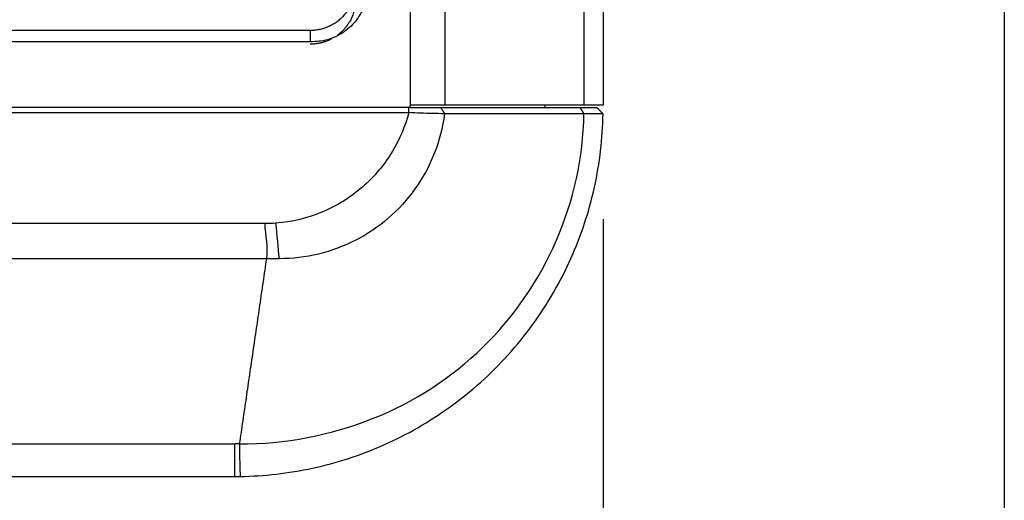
# Model space of a CAD drawing. Header units: millimetres. Extents: x 4946 to 6276, y -4769 to -3439.
# Tile 191 of 195: x 6064 to 6120, y -3804 to -3777. Entities that reach past the tile are written whole.
import ezdxf

# ---------------------------------------------------------------- set-up
doc = ezdxf.new("R2010")
doc.units = ezdxf.units.MM
doc.layers.add('ROXX_NEOmini_FIXTURE', color=7, linetype='Continuous', true_color=0x000000)
doc.dimstyles.get("Standard").update_dxf_attribs({"dimscale": 10, "dimtxt": 2.5, "dimasz": 3, "dimexe": 1, "dimexo": 0.5, "dimgap": 0.8, "dimtad": 1, "dimtoh": 1, "dimdec": 1, "dimzin": 1, "dimdsep": 46, "dimtxsty": 'Standard', "dimblk": 'OPEN90', "dimcen": 2.5, "dimadec": 1, "dimazin": 1, "dimtfac": 1, "dimtdec": 4, "dimtix": 1, "dimtofl": 0, "dimtmove": 1, "dimatfit": 3, "dimldrblk": 'OPEN90', "dimfxl": 1, "dimtolj": 1, "dimtzin": 1, "dimarcsym": 0})

# ---------------------------------------------------------------- blocks, each defined once
blk = doc.blocks.new('*D2')
at = {"layer": 'Defpoints', "color": 0}
for p in [(5774.841, -3782.133), (6096.835, -3782.133), (6096.835, -3848.364)]:
    blk.add_point(p, dxfattribs=at)
at = {"layer": 'ROXX_NEOmini_FIXTURE', "color": 0, "lineweight": -2}
for p, q in [((5774.841, -3788.134), (5774.841, -3851.365)), ((6096.835, -3788.134), (6096.835, -3851.365)), ((5780.842, -3848.364), (6090.834, -3848.364))]:
    blk.add_line(p, q, dxfattribs=at)
at = {"layer": 'ROXX_NEOmini_FIXTURE', "color": 0}
for points in [[(5780.842, -3847.364), (5780.842, -3849.364), (5774.841, -3848.364)], [(6090.834, -3849.364), (6090.834, -3847.364), (6096.835, -3848.364)]]:
    blk.add_solid(points, dxfattribs=at)
at = {"layer": 'ROXX_NEOmini_FIXTURE', "color": 0, "insert": (5935.838, -3841.463), "char_height": 9.0015, "attachment_point": 5}
blk.add_mtext('\\A1;322.0', dxfattribs=at)
blk = doc.blocks.new('*D4')
at = {"layer": 'Defpoints', "color": 0}
for p in [(5752.196, -3663.256), (6119.696, -3663.256), (6119.696, -3885.816)]:
    blk.add_point(p, dxfattribs=at)
at = {"layer": 'ROXX_NEOmini_FIXTURE', "color": 0, "lineweight": -2}
for p, q in [((5752.196, -3669.257), (5752.196, -3888.817)), ((6119.696, -3669.257), (6119.696, -3888.817)), ((5758.197, -3885.816), (6113.695, -3885.816))]:
    blk.add_line(p, q, dxfattribs=at)
at = {"layer": 'ROXX_NEOmini_FIXTURE', "color": 0}
for points in [[(5758.197, -3884.816), (5758.197, -3886.817), (5752.196, -3885.816)], [(6113.695, -3886.817), (6113.695, -3884.816), (6119.696, -3885.816)]]:
    blk.add_solid(points, dxfattribs=at)
at = {"layer": 'ROXX_NEOmini_FIXTURE', "color": 0, "insert": (5935.946, -3878.915), "char_height": 9.0015, "attachment_point": 5}
blk.add_mtext('\\A1;367.5', dxfattribs=at)

msp = doc.modelspace()

# ---------------------------------------------------------------- linework, layer by layer
at = {"layer": 'ROXX_NEOmini_FIXTURE', "color": 18, "lineweight": -3, "true_color": 0x000000}
for points, degree in [([(6085.838, -3626.56), (6085.838, -3704.094), (6085.838, -3781.627)], 2), ([(6087.842, -3781.627), (6087.842, -3704.133), (6087.842, -3626.639)], 2), ([(6095.73, -3639.343), (6095.73, -3710.485), (6095.73, -3781.627)], 2), ([(6096.838, -3642.641), (6096.838, -3712.134), (6096.838, -3781.627)], 2), ([(6008.338, -3777.368), (6044.238, -3777.368), (6080.138, -3777.368)], 2), ([(6080.138, -3777.368), (6080.138, -3777.689), (6080.138, -3778.01)], 2), ([(6080.287, -3778.022), (6044.238, -3778.022), (6008.19, -3778.022)], 2), ([(6087.842, -3781.627), (6087.259, -3781.627), (6086.591, -3781.627), (6085.838, -3781.627)], 3), ([(6085.838, -3781.777), (6085.838, -3781.711), (6085.838, -3781.645)], 2), ([(6085.838, -3781.777), (6041.151, -3781.777), (5996.463, -3781.777)], 2), ([(5996.463, -3782.058), (6041.116, -3782.058), (6085.769, -3782.058)], 2), ([(6087.807, -3782.122), (6087.702, -3782.905), (6087.303, -3784.427), (6086.191, -3786.459), (6084.644, -3788.143), (6082.806, -3789.39), (6080.627, -3790.203), (6079.138, -3790.379), (6078.39, -3790.377)], 3), ([(6085.769, -3782.058), (6085.769, -3781.935), (6085.769, -3781.813)], 2), ([(6087.807, -3782.122), (6087.582, -3782.12), (6087.116, -3782.113), (6086.429, -3782.091), (6085.983, -3782.07), (6085.769, -3782.058)], 3), ([(6087.584, -3781.777), (6087.696, -3781.95), (6087.807, -3782.122)], 2), ([(6095.52, -3781.777), (6095.632, -3781.955), (6095.743, -3782.133)], 2), ([(6096.835, -3782.133), (6096.836, -3782.13), (6096.75, -3782.135), (6096.366, -3782.134), (6095.964, -3782.129), (6095.743, -3782.133)], 3), ([(6078.198, -3788.353), (6077.989, -3788.369), (6077.775, -3788.377), (6077.554, -3788.377)], 3), ([(6077.554, -3788.377), (6077.587, -3789.037), (6077.744, -3789.761), (6077.653, -3790.377)], 3), ([(6078.39, -3790.377), (6078.334, -3789.75), (6078.265, -3789.02), (6078.198, -3788.353)], 3), ([(6077.653, -3790.377), (6076.881, -3795.651), (6076.11, -3800.925)], 2), ([(6078.39, -3790.377), (6078.136, -3790.377), (6077.89, -3790.377), (6077.653, -3790.377)], 3), ([(6075.838, -3800.927), (6037.106, -3800.927), (5998.373, -3800.927)], 2)]:
    msp.add_open_spline(points, degree=degree, dxfattribs=at)
for points, weights in [([(6080.138, -3777.368), (6082.738, -3777.368), (6082.738, -3774.82)], [1, 0.707106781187, 1]), ([(6082.738, -3775.617), (6082.738, -3776.89), (6081.7, -3777.654)], [1, 0.828559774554, 0.857818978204]), ([(6081.338, -3777.878), (6080.774, -3778.165), (6080.138, -3778.165)], [0.873837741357, 0.908056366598, 1]), ([(6076.11, -3800.925), (6075.974, -3800.927), (6075.838, -3800.927)], [1, 0.999966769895, 1]), ([(6075.838, -3800.927), (6075.838, -3802.777), (6075.838, -3802.777)], [1, 0.83167711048, 1]), ([(6076.11, -3800.925), (6076.142, -3802.775), (6076.167, -3802.775)], [1, 0.831626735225, 1])]:
    msp.add_rational_spline(points, weights, degree=2, dxfattribs=at)
for points, knots in [([(6083.362, -3775.363), (6083.338, -3775.556), (6083.224, -3776.051), (6082.834, -3776.802), (6082.141, -3777.481), (6081.26, -3777.92), (6080.623, -3778.022), (6080.287, -3778.022)], [-4.535916, -4.535916, -4.535916, -4.535916, -3.936161, -2.95212, -1.96808, -0.98404, 0, 0, 0, 0]), ([(6076.11, -3800.925), (6078.722, -3800.931), (6083.939, -3799.927), (6092.486, -3794.362), (6095.677, -3787.095), (6095.743, -3782.133)], [0, 0, 0, 0, 7.85524, 15.710481, 31.420962, 31.420962, 31.420962, 31.420962]), ([(6085.769, -3782.058), (6085.563, -3782.832), (6084.894, -3784.402), (6083.223, -3786.402), (6080.909, -3787.84), (6079.119, -3788.283), (6078.198, -3788.353)], [0, 0, 0, 0, 2.454429, 5.203267, 7.952104, 10.700942, 10.700942, 10.700942, 10.700942]), ([(6085.839, -3781.777), (6085.886, -3781.777), (6086.007, -3781.777), (6086.216, -3781.777), (6086.464, -3781.777), (6086.725, -3781.777), (6086.998, -3781.777), (6087.283, -3781.777), (6087.482, -3781.777), (6087.584, -3781.777)], [-1.965158, -1.965158, -1.965158, -1.965158, -1.76894, -1.474116, -1.179293, -0.88447, -0.589647, -0.294823, 0, 0, 0, 0]), ([(6087.584, -3781.777), (6088.492, -3781.777), (6090.284, -3781.768), (6092.929, -3781.768), (6094.664, -3781.777), (6095.52, -3781.777)], [0, 0, 0, 0, 3.429039, 6.858246, 10.287453, 10.287453, 10.287453, 10.287453]), ([(6095.743, -3782.133), (6094.886, -3782.132), (6093.163, -3782.14), (6090.518, -3782.137), (6088.715, -3782.124), (6087.807, -3782.122)], [0, 0, 0, 0, 3.428997, 6.857994, 10.286776, 10.286776, 10.286776, 10.286776]), ([(6077.554, -3788.377), (6066.146, -3788.377), (6043.08, -3788.377), (6016.13, -3788.377), (6000.792, -3788.377), (5997.259, -3788.377)], [0, 0, 0, 0, 34.930474, 69.860947, 80.294341, 80.294341, 80.294341, 80.294341]), ([(6077.653, -3790.377), (6065.488, -3790.377), (6041.391, -3790.377), (6014.997, -3790.377), (6000.565, -3790.377), (5997.929, -3790.377)], [-79.724372, -79.724372, -79.724372, -79.724372, -43.872336, -8.0203, 0, 0, 0, 0])]:
    msp.add_open_spline(points, degree=3, knots=knots, dxfattribs=at)
at = {"layer": 'ROXX_NEOmini_FIXTURE', "color": 18, "true_color": 0x000000}
for points, degree in [([(6095.73, -3781.627), (6091.786, -3781.627), (6087.842, -3781.627)], 2), ([(6095.73, -3781.627), (6091.786, -3781.627), (6087.842, -3781.627)], 2), ([(6093.538, -3781.777), (6093.538, -3781.695), (6093.538, -3781.612)], 2), ([(6093.538, -3781.777), (6093.538, -3781.695), (6093.538, -3781.612)], 2), ([(6096.838, -3781.627), (6096.838, -3781.627), (6096.627, -3781.627), (6096.102, -3781.627), (6095.73, -3781.627)], 3), ([(6096.838, -3781.627), (6096.838, -3781.627), (6096.627, -3781.627), (6096.102, -3781.627), (6095.73, -3781.627)], 3), ([(6076.167, -3802.775), (6076.834, -3802.764), (6078.222, -3802.677), (6080.289, -3802.336), (6082.342, -3801.783), (6084.351, -3801.015), (6086.295, -3800.033), (6088.148, -3798.839), (6089.88, -3797.446), (6091.455, -3795.876), (6092.85, -3794.156), (6094.047, -3792.315), (6095.037, -3790.378), (6095.815, -3788.371), (6096.379, -3786.314), (6096.73, -3784.228), (6096.824, -3782.83), (6096.835, -3782.133)], 3), ([(6076.167, -3802.775), (6076.834, -3802.764), (6078.222, -3802.677), (6080.289, -3802.336), (6082.342, -3801.783), (6084.351, -3801.015), (6086.295, -3800.033), (6088.148, -3798.839), (6089.88, -3797.446), (6091.455, -3795.876), (6092.85, -3794.156), (6094.047, -3792.315), (6095.037, -3790.378), (6095.815, -3788.371), (6096.379, -3786.314), (6096.73, -3784.228), (6096.824, -3782.83), (6096.835, -3782.133)], 3), ([(6095.52, -3781.777), (6095.728, -3781.777), (6096.069, -3781.777), (6096.411, -3781.777), (6096.489, -3781.777), (6096.485, -3781.777)], 3), ([(6095.52, -3781.777), (6095.728, -3781.777), (6096.069, -3781.777), (6096.411, -3781.777), (6096.489, -3781.777), (6096.485, -3781.777)], 3), ([(6096.485, -3781.777), (6096.66, -3781.955), (6096.835, -3782.133)], 2), ([(6096.485, -3781.777), (6096.66, -3781.955), (6096.835, -3782.133)], 2), ([(5998.208, -3802.777), (6037.023, -3802.777), (6075.838, -3802.777)], 2), ([(5998.208, -3802.777), (6037.023, -3802.777), (6075.838, -3802.777)], 2), ([(6075.838, -3802.777), (6075.874, -3802.777), (6075.943, -3802.777), (6076.052, -3802.776), (6076.113, -3802.776), (6076.167, -3802.775)], 3), ([(6075.838, -3802.777), (6075.874, -3802.777), (6075.943, -3802.777), (6076.052, -3802.776), (6076.113, -3802.776), (6076.167, -3802.775)], 3)]:
    msp.add_open_spline(points, degree=degree, dxfattribs=at)

# ---------------------------------------------------------------- dimensions: what is measured, and where the dimension line sits
at = {"layer": 'ROXX_NEOmini_FIXTURE', "color": 5, "true_color": 0x0000ff}
for base, p1, p2, picture, middle in [((6119.696, -3885.816), (5752.196, -3663.256), (6119.696, -3663.256), '*D4', (5935.946, -3878.915)), ((6096.835, -3848.364), (5774.841, -3782.133), (6096.835, -3782.133), '*D2', (5935.838, -3841.463))]:
    dim = msp.add_linear_dim(base=base, p1=p1, p2=p2, dimstyle='Standard', override={"dimscale": 3.0005, "dimtxt": 3, "dimasz": 2, "dimexe": 1, "dimexo": 2, "dimgap": 0.8, "dimtad": 1, "dimtih": 0, "dimtoh": 0, "dimdec": 1, "dimlfac": 1, "dimzin": 1, "dimtxsty": 'Standard', "dimsah": 0, "dimcen": 2.5, "dimadec": 1, "dimazin": 1, "dimtix": 0, "dimtmove": 0, "dimtzin": 1}, dxfattribs=at)
    dim.commit()
    dim.dimension.update_dxf_attribs({"geometry": picture, "text_midpoint": middle})

doc.saveas('drawing.dxf')
